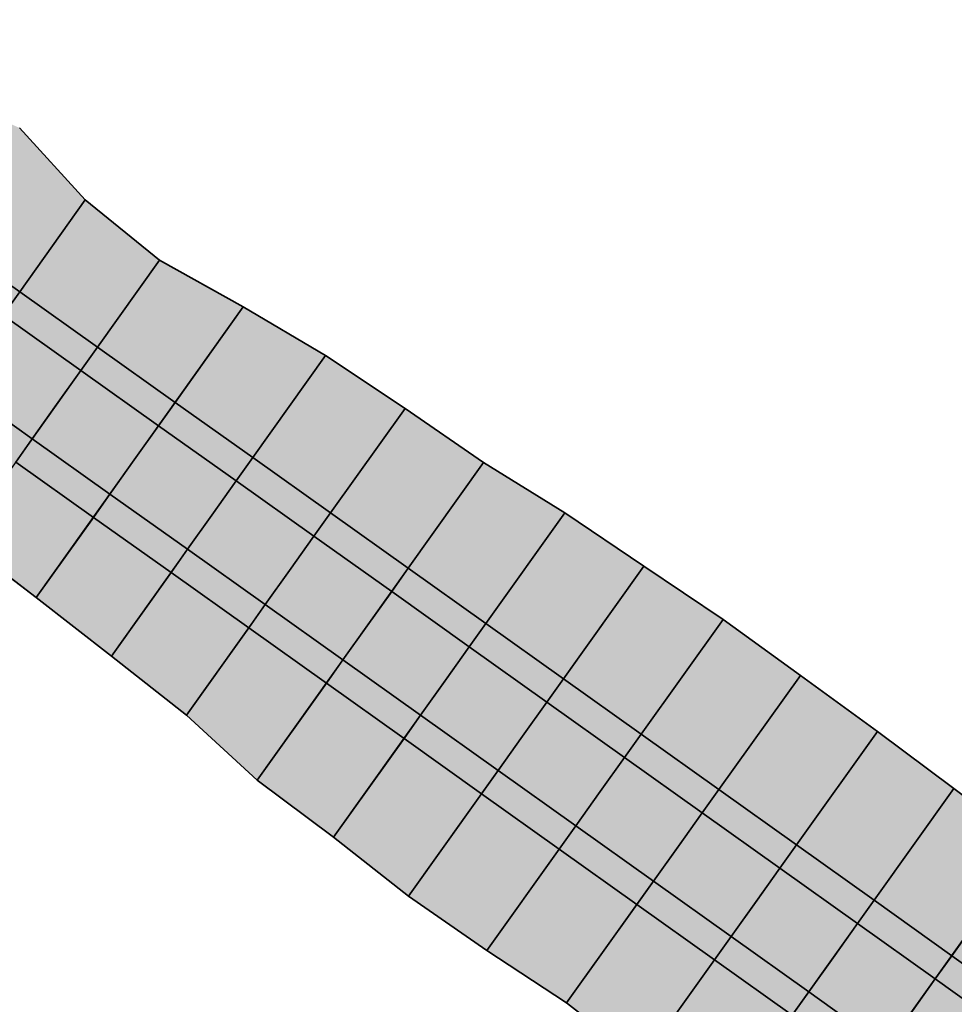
# Model space of a CAD drawing. Header units: metres. Extents: x 203098 to 221755, y 395694 to 403071.
# Tile 5 of 72: x 203175 to 203224, y 396042 to 396093. Entities that reach past the tile are written whole.
import ezdxf

# ---------------------------------------------------------------- set-up
doc = ezdxf.new("R2010")
doc.units = ezdxf.units.M
for name, color, linetype in [('C3D-CORRIDOR', 7, 'Continuous'), ('C3D-CORRIDOR_INSERTIONS', 253, 'Continuous'), ('C3D-CORRIDOR_REGIONS', 140, 'Continuous')]:
    doc.layers.add(name, color=color, linetype=linetype)
for name, color, linetype, lineweight in [('N-WA-GR-GRAS-V', 61, 'Continuous', 18), ('N-WA-GW-AFWERKEN_INZAAIEN-G', 60, 'Continuous', 35), ('N-WA-GW-DIJK_KRUIN_BINNEN-G', 90, 'Continuous', 35), ('N-WA-GW-DIJK_KRUIN_BUITEN-G', 90, 'Continuous', 35), ('N-WA-GW-DIJK_TEEN_BINNEN-G', 90, 'Continuous', 35), ('N-WA-GW-DIJK_TEEN_BUITEN-G', 90, 'Continuous', 35), ('N-WA-VH-VERHARDING_ASFALT-G', 252, 'Continuous', 35), ('N-WA-VH-VERHARDING_ASFALT-V', 252, 'Continuous', 18), ('N-WA-VH-VERHARDING_GRASBETONSTEEN-G', 102, 'Continuous', 35), ('N-WA-VH-VERHARDING_GRASBETONSTEEN-V', 75, 'Continuous', 18)]:
    doc.layers.add(name, color=color, linetype=linetype, lineweight=lineweight)

# ---------------------------------------------------------------- blocks, each defined once
blk = doc.blocks.new('*U380')
at = {"layer": 'N-WA-GR-GRAS-V'}
for points in [[(203275.22, 396007.212), (203272.283, 396009.309), (203268.213, 396012.214), (203264.144, 396015.118), (203260.074, 396018.023), (203256.004, 396020.928), (203251.935, 396023.833), (203247.865, 396026.737), (203243.795, 396029.642), (203239.726, 396032.547), (203235.656, 396035.452), (203231.586, 396038.356), (203227.517, 396041.261), (203223.447, 396044.166), (203219.377, 396047.071), (203215.307, 396049.976), (203211.237, 396052.88), (203207.166, 396055.784), (203203.094, 396058.687), (203199.022, 396061.59), (203194.949, 396064.491), (203190.875, 396067.392), (203186.801, 396070.292), (203182.727, 396073.191), (203178.652, 396076.09), (203174.576, 396078.987), (203170.5, 396081.884), (203166.423, 396084.78), (203162.346, 396087.675), (203161.758, 396088.093), (203165.43, 396093.267), (203165.999, 396092.821), (203169.891, 396089.662), (203174.556, 396087.593), (203178.007, 396083.814), (203181.902, 396080.66), (203186.294, 396078.205), (203190.611, 396075.646), (203194.778, 396072.873), (203198.895, 396070.032), (203203.154, 396067.39), (203207.309, 396064.6), (203211.464, 396061.811), (203215.511, 396058.872), (203219.551, 396055.922), (203223.561, 396052.933), (203227.555, 396049.922), (203231.634, 396047.03), (203235.69, 396044.106), (203239.81, 396041.271), (203243.87, 396038.354), (203247.958, 396035.475), (203251.98, 396032.502), (203256.045, 396029.592), (203260.112, 396026.683), (203264.167, 396023.758), (203268.194, 396020.792), (203272.17, 396017.757), (203276.296, 396014.931), (203279.348, 396012.995), (203275.22, 396007.212)], [(203267.395, 395996.249), (203264.284, 395998.102), (203261.113, 396002.266), (203257.675, 396006.056), (203253.69, 396009.079), (203249.227, 396011.433), (203243.922, 396012.606), (203239.842, 396015.496), (203235.804, 396018.446), (203231.761, 396021.388), (203227.74, 396024.361), (203223.607, 396027.177), (203219.538, 396030.083), (203215.49, 396033.018), (203211.367, 396035.848), (203207.208, 396038.628), (203203.255, 396041.692), (203199.069, 396044.431), (203194.965, 396047.285), (203191.036, 396050.382), (203187.028, 396053.371), (203183.319, 396056.778), (203179.395, 396059.885), (203175.441, 396062.95), (203171.462, 396065.978), (203167.21, 396068.624), (203163.119, 396071.496), (203158.794, 396074.038), (203154.406, 396076.492), (203153.698, 396076.739), (203157.474, 396082.059), (203158.062, 396081.641), (203162.138, 396078.747), (203166.214, 396075.852), (203170.289, 396072.956), (203174.363, 396070.059), (203178.437, 396067.161), (203182.511, 396064.263), (203186.583, 396061.364), (203190.656, 396058.464), (203194.727, 396055.563), (203198.798, 396052.662), (203202.869, 396049.759), (203206.939, 396046.856), (203211.008, 396043.952), (203215.078, 396041.048), (203219.148, 396038.143), (203223.217, 396035.238), (203227.287, 396032.333), (203231.357, 396029.429), (203235.427, 396026.524), (203239.496, 396023.619), (203243.566, 396020.714), (203247.636, 396017.809), (203251.705, 396014.905), (203255.775, 396012), (203259.845, 396009.095), (203263.914, 396006.19), (203267.984, 396003.286), (203270.921, 396001.189), (203267.395, 395996.249)]]:
    blk.add_hatch(color=256, dxfattribs=at).paths.add_polyline_path(points, flags=0)
at = {"layer": 'N-WA-VH-VERHARDING_ASFALT-V'}
for points in [[(203273.071, 396004.201), (203270.134, 396006.297), (203266.064, 396009.202), (203261.994, 396012.107), (203257.925, 396015.012), (203253.855, 396017.916), (203249.785, 396020.821), (203245.715, 396023.726), (203241.646, 396026.631), (203237.576, 396029.535), (203233.506, 396032.44), (203229.437, 396035.345), (203225.367, 396038.25), (203221.297, 396041.154), (203217.228, 396044.059), (203213.158, 396046.964), (203209.088, 396049.868), (203205.017, 396052.772), (203200.946, 396055.674), (203196.875, 396058.576), (203192.802, 396061.478), (203188.729, 396064.378), (203184.656, 396067.277), (203180.582, 396070.176), (203176.508, 396073.074), (203172.432, 396075.971), (203168.357, 396078.868), (203164.281, 396081.763), (203160.204, 396084.658), (203159.616, 396085.076), (203160.889, 396086.87), (203161.477, 396086.452), (203165.554, 396083.557), (203169.631, 396080.661), (203173.707, 396077.765), (203177.782, 396074.867), (203181.857, 396071.969), (203185.932, 396069.07), (203190.005, 396066.17), (203194.079, 396063.269), (203198.151, 396060.368), (203202.223, 396057.466), (203206.295, 396054.563), (203210.366, 396051.659), (203214.436, 396048.755), (203218.506, 396045.85), (203222.575, 396042.945), (203226.645, 396040.04), (203230.715, 396037.136), (203234.784, 396034.231), (203238.854, 396031.326), (203242.924, 396028.421), (203246.994, 396025.516), (203251.063, 396022.612), (203255.133, 396019.707), (203259.203, 396016.802), (203263.272, 396013.897), (203267.342, 396010.993), (203271.412, 396008.088), (203274.349, 396005.991), (203273.071, 396004.201)], [(203271.793, 396002.41), (203268.855, 396004.507), (203264.786, 396007.411), (203260.716, 396010.316), (203256.646, 396013.221), (203252.577, 396016.126), (203248.507, 396019.03), (203244.437, 396021.935), (203240.368, 396024.84), (203236.298, 396027.745), (203232.228, 396030.649), (203228.159, 396033.554), (203224.089, 396036.459), (203220.019, 396039.364), (203215.95, 396042.268), (203211.88, 396045.173), (203207.81, 396048.077), (203203.74, 396050.981), (203199.669, 396053.883), (203195.598, 396056.785), (203191.526, 396059.686), (203187.453, 396062.586), (203183.38, 396065.485), (203179.307, 396068.384), (203175.233, 396071.281), (203171.158, 396074.178), (203167.083, 396077.074), (203163.007, 396079.97), (203158.93, 396082.864), (203158.342, 396083.282), (203159.616, 396085.076), (203160.204, 396084.658), (203164.281, 396081.763), (203168.357, 396078.868), (203172.432, 396075.971), (203176.508, 396073.074), (203180.582, 396070.176), (203184.656, 396067.277), (203188.729, 396064.378), (203192.802, 396061.478), (203196.875, 396058.576), (203200.946, 396055.674), (203205.017, 396052.772), (203209.088, 396049.868), (203213.158, 396046.964), (203217.228, 396044.059), (203221.297, 396041.154), (203225.367, 396038.25), (203229.437, 396035.345), (203233.506, 396032.44), (203237.576, 396029.535), (203241.646, 396026.631), (203245.715, 396023.726), (203249.785, 396020.821), (203253.855, 396017.916), (203257.925, 396015.012), (203261.994, 396012.107), (203266.064, 396009.202), (203270.134, 396006.297), (203273.071, 396004.201), (203271.793, 396002.41)]]:
    blk.add_hatch(color=256, dxfattribs=at).paths.add_polyline_path(points, flags=0)
at = {"layer": 'N-WA-VH-VERHARDING_GRASBETONSTEEN-V'}
for points in [[(203274.349, 396005.991), (203271.412, 396008.088), (203267.342, 396010.993), (203263.272, 396013.897), (203259.203, 396016.802), (203255.133, 396019.707), (203251.063, 396022.612), (203246.994, 396025.516), (203242.924, 396028.421), (203238.854, 396031.326), (203234.784, 396034.231), (203230.715, 396037.136), (203226.645, 396040.04), (203222.575, 396042.945), (203218.506, 396045.85), (203214.436, 396048.755), (203210.366, 396051.659), (203206.295, 396054.563), (203202.223, 396057.466), (203198.151, 396060.368), (203194.079, 396063.269), (203190.005, 396066.17), (203185.932, 396069.07), (203181.857, 396071.969), (203177.782, 396074.867), (203173.707, 396077.765), (203169.631, 396080.661), (203165.554, 396083.557), (203161.477, 396086.452), (203160.889, 396086.87), (203161.758, 396088.093), (203162.346, 396087.675), (203166.423, 396084.78), (203170.5, 396081.884), (203174.576, 396078.987), (203178.652, 396076.09), (203182.727, 396073.191), (203186.801, 396070.292), (203190.875, 396067.392), (203194.949, 396064.491), (203199.022, 396061.59), (203203.094, 396058.687), (203207.166, 396055.784), (203211.237, 396052.88), (203215.307, 396049.976), (203219.377, 396047.071), (203223.447, 396044.166), (203227.517, 396041.261), (203231.586, 396038.356), (203235.656, 396035.452), (203239.726, 396032.547), (203243.795, 396029.642), (203247.865, 396026.737), (203251.935, 396023.833), (203256.004, 396020.928), (203260.074, 396018.023), (203264.144, 396015.118), (203268.213, 396012.214), (203272.283, 396009.309), (203275.22, 396007.212), (203274.349, 396005.991)], [(203270.921, 396001.189), (203267.984, 396003.286), (203263.914, 396006.19), (203259.845, 396009.095), (203255.775, 396012), (203251.705, 396014.905), (203247.636, 396017.809), (203243.566, 396020.714), (203239.496, 396023.619), (203235.427, 396026.524), (203231.357, 396029.429), (203227.287, 396032.333), (203223.217, 396035.238), (203219.148, 396038.143), (203215.078, 396041.048), (203211.008, 396043.952), (203206.939, 396046.856), (203202.869, 396049.759), (203198.798, 396052.662), (203194.727, 396055.563), (203190.656, 396058.464), (203186.583, 396061.364), (203182.511, 396064.263), (203178.437, 396067.161), (203174.363, 396070.059), (203170.289, 396072.956), (203166.214, 396075.852), (203162.138, 396078.747), (203158.062, 396081.641), (203157.474, 396082.059), (203158.342, 396083.282), (203158.93, 396082.864), (203163.007, 396079.97), (203167.083, 396077.074), (203171.158, 396074.178), (203175.233, 396071.281), (203179.307, 396068.384), (203183.38, 396065.485), (203187.453, 396062.586), (203191.526, 396059.686), (203195.598, 396056.785), (203199.669, 396053.883), (203203.74, 396050.981), (203207.81, 396048.077), (203211.88, 396045.173), (203215.95, 396042.268), (203220.019, 396039.364), (203224.089, 396036.459), (203228.159, 396033.554), (203232.228, 396030.649), (203236.298, 396027.745), (203240.368, 396024.84), (203244.437, 396021.935), (203248.507, 396019.03), (203252.577, 396016.126), (203256.646, 396013.221), (203260.716, 396010.316), (203264.786, 396007.411), (203268.855, 396004.507), (203271.793, 396002.41), (203270.921, 396001.189)]]:
    blk.add_hatch(color=256, dxfattribs=at).paths.add_polyline_path(points, flags=0)
at = {"layer": 'C3D-CORRIDOR_INSERTIONS'}
for points in [[(203167.21, 396068.624), (203178.007, 396083.814)], [(203171.462, 396065.978), (203181.902, 396080.66)], [(203175.441, 396062.95), (203186.294, 396078.205)], [(203179.395, 396059.885), (203190.611, 396075.646)], [(203183.319, 396056.778), (203194.778, 396072.873)], [(203187.028, 396053.371), (203198.895, 396070.032)], [(203191.036, 396050.382), (203203.154, 396067.39)], [(203194.965, 396047.285), (203207.309, 396064.6)], [(203199.069, 396044.431), (203211.464, 396061.811)], [(203203.255, 396041.692), (203215.511, 396058.872)], [(203207.208, 396038.628), (203219.551, 396055.922)], [(203211.367, 396035.848), (203223.561, 396052.933)], [(203215.49, 396033.018), (203227.555, 396049.922)]]:
    blk.add_lwpolyline(points, dxfattribs=at)
at = {"layer": 'C3D-CORRIDOR_REGIONS'}
for points in [[(203227.555, 396049.922), (203223.561, 396052.933), (203219.551, 396055.922), (203215.511, 396058.872), (203211.464, 396061.811), (203207.309, 396064.6), (203203.154, 396067.39), (203198.895, 396070.032), (203194.778, 396072.873), (203190.611, 396075.646), (203186.294, 396078.205), (203181.902, 396080.66), (203178.007, 396083.814), (203174.556, 396087.593)], [(203171.462, 396065.978), (203175.441, 396062.95), (203179.395, 396059.885), (203183.319, 396056.778), (203187.028, 396053.371), (203191.036, 396050.382), (203194.965, 396047.285), (203199.069, 396044.431), (203203.255, 396041.692), (203207.208, 396038.628)]]:
    blk.add_lwpolyline(points, dxfattribs=at)
at = {"layer": 'N-WA-GW-AFWERKEN_INZAAIEN-G'}
for p, q in [((203174.576, 396078.987, 15.701), (203178.007, 396083.814, 13.727)), ((203178.652, 396076.09, 15.701), (203181.902, 396080.66, 13.832)), ((203182.727, 396073.191, 15.701), (203186.294, 396078.205, 13.65)), ((203186.801, 396070.292, 15.701), (203190.611, 396075.646, 13.511)), ((203190.875, 396067.392, 15.701), (203194.778, 396072.873, 13.458)), ((203194.949, 396064.491, 15.701), (203198.895, 396070.032, 13.434)), ((203199.022, 396061.59, 15.701), (203203.154, 396067.39, 13.327)), ((203178.437, 396067.161, 15.701), (203175.441, 396062.95, 13.978)), ((203203.094, 396058.687, 15.701), (203207.309, 396064.6, 13.281)), ((203182.511, 396064.263, 15.701), (203179.395, 396059.885, 13.91)), ((203207.166, 396055.784, 15.701), (203211.464, 396061.811, 13.233)), ((203186.583, 396061.364, 15.701), (203183.319, 396056.778, 13.825)), ((203190.656, 396058.464, 15.701), (203187.028, 396053.371, 13.617)), ((203211.237, 396052.88, 15.701), (203215.511, 396058.872, 13.248)), ((203215.307, 396049.976, 15.701), (203219.551, 396055.922, 13.266)), ((203194.727, 396055.563, 15.701), (203191.036, 396050.382, 13.581)), ((203219.377, 396047.071, 15.701), (203223.561, 396052.933, 13.3)), ((203198.798, 396052.662, 15.701), (203194.965, 396047.285, 13.5)), ((203202.869, 396049.759, 15.701), (203199.069, 396044.431, 13.52)), ((203223.447, 396044.166, 15.701), (203227.555, 396049.922, 13.344)), ((203206.939, 396046.856, 15.701), (203203.255, 396041.692, 13.586)), ((203211.008, 396043.952, 15.701), (203207.208, 396038.628, 13.52))]:
    blk.add_line(p, q, dxfattribs=at)
at = {"layer": 'N-WA-GW-DIJK_KRUIN_BINNEN-G'}
for p, q in [((203174.576, 396078.987, 15.701), (203170.5, 396081.884, 15.709)), ((203178.652, 396076.09, 15.701), (203174.576, 396078.987, 15.701)), ((203177.782, 396074.867, 15.701), (203173.707, 396077.765, 15.701)), ((203182.727, 396073.191, 15.701), (203178.652, 396076.09, 15.701)), ((203181.857, 396071.969, 15.701), (203177.782, 396074.867, 15.701)), ((203186.801, 396070.292, 15.701), (203182.727, 396073.191, 15.701)), ((203185.932, 396069.07, 15.701), (203181.857, 396071.969, 15.701)), ((203190.875, 396067.392, 15.701), (203186.801, 396070.292, 15.701)), ((203190.005, 396066.17, 15.701), (203185.932, 396069.07, 15.701)), ((203194.949, 396064.491, 15.701), (203190.875, 396067.392, 15.701)), ((203194.079, 396063.269, 15.701), (203190.005, 396066.17, 15.701)), ((203199.022, 396061.59, 15.701), (203194.949, 396064.491, 15.701)), ((203198.151, 396060.368, 15.701), (203194.079, 396063.269, 15.701)), ((203203.094, 396058.687, 15.701), (203199.022, 396061.59, 15.701)), ((203202.223, 396057.466, 15.701), (203198.151, 396060.368, 15.701)), ((203207.166, 396055.784, 15.701), (203203.094, 396058.687, 15.701)), ((203206.295, 396054.563, 15.701), (203202.223, 396057.466, 15.701)), ((203211.237, 396052.88, 15.701), (203207.166, 396055.784, 15.701)), ((203210.366, 396051.659, 15.701), (203206.295, 396054.563, 15.701)), ((203215.307, 396049.976, 15.701), (203211.237, 396052.88, 15.701)), ((203214.436, 396048.755, 15.701), (203210.366, 396051.659, 15.701)), ((203219.377, 396047.071, 15.701), (203215.307, 396049.976, 15.701)), ((203218.506, 396045.85, 15.701), (203214.436, 396048.755, 15.701)), ((203223.447, 396044.166, 15.701), (203219.377, 396047.071, 15.701)), ((203222.575, 396042.945, 15.701), (203218.506, 396045.85, 15.701)), ((203227.517, 396041.261, 15.701), (203223.447, 396044.166, 15.701)), ((203226.645, 396040.04, 15.701), (203222.575, 396042.945, 15.701))]:
    blk.add_line(p, q, dxfattribs=at)
at = {"layer": 'N-WA-GW-DIJK_KRUIN_BUITEN-G'}
for p, q in [((203175.233, 396071.281, 15.701), (203171.158, 396074.178, 15.701)), ((203179.307, 396068.384, 15.701), (203175.233, 396071.281, 15.701)), ((203178.437, 396067.161, 15.701), (203174.363, 396070.059, 15.701)), ((203183.38, 396065.485, 15.701), (203179.307, 396068.384, 15.701)), ((203182.511, 396064.263, 15.701), (203178.437, 396067.161, 15.701)), ((203187.453, 396062.586, 15.701), (203183.38, 396065.485, 15.701)), ((203186.583, 396061.364, 15.701), (203182.511, 396064.263, 15.701)), ((203191.526, 396059.686, 15.701), (203187.453, 396062.586, 15.701)), ((203190.656, 396058.464, 15.701), (203186.583, 396061.364, 15.701)), ((203195.598, 396056.785, 15.701), (203191.526, 396059.686, 15.701)), ((203194.727, 396055.563, 15.701), (203190.656, 396058.464, 15.701)), ((203199.669, 396053.883, 15.701), (203195.598, 396056.785, 15.701)), ((203198.798, 396052.662, 15.701), (203194.727, 396055.563, 15.701)), ((203203.74, 396050.981, 15.701), (203199.669, 396053.883, 15.701)), ((203202.869, 396049.759, 15.701), (203198.798, 396052.662, 15.701)), ((203207.81, 396048.077, 15.701), (203203.74, 396050.981, 15.701)), ((203206.939, 396046.856, 15.701), (203202.869, 396049.759, 15.701)), ((203211.88, 396045.173, 15.701), (203207.81, 396048.077, 15.701)), ((203211.008, 396043.952, 15.701), (203206.939, 396046.856, 15.701)), ((203215.95, 396042.268, 15.701), (203211.88, 396045.173, 15.701)), ((203215.078, 396041.048, 15.701), (203211.008, 396043.952, 15.701)), ((203220.019, 396039.364, 15.701), (203215.95, 396042.268, 15.701))]:
    blk.add_line(p, q, dxfattribs=at)
at = {"layer": 'N-WA-GW-DIJK_TEEN_BINNEN-G'}
for p, q in [((203178.007, 396083.814, 13.727), (203174.556, 396087.593, 13.374)), ((203181.902, 396080.66, 13.832), (203178.007, 396083.814, 13.727)), ((203186.294, 396078.205, 13.65), (203181.902, 396080.66, 13.832)), ((203190.611, 396075.646, 13.511), (203186.294, 396078.205, 13.65)), ((203194.778, 396072.873, 13.458), (203190.611, 396075.646, 13.511)), ((203198.895, 396070.032, 13.434), (203194.778, 396072.873, 13.458)), ((203203.154, 396067.39, 13.327), (203198.895, 396070.032, 13.434)), ((203207.309, 396064.6, 13.281), (203203.154, 396067.39, 13.327)), ((203211.464, 396061.811, 13.233), (203207.309, 396064.6, 13.281)), ((203215.511, 396058.872, 13.248), (203211.464, 396061.811, 13.233)), ((203219.551, 396055.922, 13.266), (203215.511, 396058.872, 13.248)), ((203223.561, 396052.933, 13.3), (203219.551, 396055.922, 13.266)), ((203227.555, 396049.922, 13.344), (203223.561, 396052.933, 13.3))]:
    blk.add_line(p, q, dxfattribs=at)
at = {"layer": 'N-WA-GW-DIJK_TEEN_BUITEN-G'}
for p, q in [((203175.441, 396062.95, 13.978), (203171.462, 396065.978, 14.032)), ((203179.395, 396059.885, 13.91), (203175.441, 396062.95, 13.978)), ((203183.319, 396056.778, 13.825), (203179.395, 396059.885, 13.91)), ((203187.028, 396053.371, 13.617), (203183.319, 396056.778, 13.825)), ((203191.036, 396050.382, 13.581), (203187.028, 396053.371, 13.617)), ((203194.965, 396047.285, 13.5), (203191.036, 396050.382, 13.581)), ((203199.069, 396044.431, 13.52), (203194.965, 396047.285, 13.5)), ((203203.255, 396041.692, 13.586), (203199.069, 396044.431, 13.52)), ((203207.208, 396038.628, 13.52), (203203.255, 396041.692, 13.586))]:
    blk.add_line(p, q, dxfattribs=at)
at = {"layer": 'N-WA-VH-VERHARDING_ASFALT-G'}
for p, q in [((203176.508, 396073.074, 15.701), (203177.782, 396074.867, 15.701)), ((203176.508, 396073.074, 15.701), (203175.233, 396071.281, 15.701)), ((203180.582, 396070.176, 15.701), (203181.857, 396071.969, 15.701)), ((203180.582, 396070.176, 15.701), (203179.307, 396068.384, 15.701)), ((203184.656, 396067.277, 15.701), (203185.932, 396069.07, 15.701)), ((203184.656, 396067.277, 15.701), (203183.38, 396065.485, 15.701)), ((203188.729, 396064.378, 15.701), (203190.005, 396066.17, 15.701)), ((203188.729, 396064.378, 15.701), (203187.453, 396062.586, 15.701)), ((203192.802, 396061.478, 15.701), (203194.079, 396063.269, 15.701)), ((203192.802, 396061.478, 15.701), (203191.526, 396059.686, 15.701)), ((203196.875, 396058.576, 15.701), (203198.151, 396060.368, 15.701)), ((203196.875, 396058.576, 15.701), (203195.598, 396056.785, 15.701)), ((203200.946, 396055.674, 15.701), (203202.223, 396057.466, 15.701)), ((203200.946, 396055.674, 15.701), (203199.669, 396053.883, 15.701)), ((203205.017, 396052.772, 15.701), (203206.295, 396054.563, 15.701)), ((203205.017, 396052.772, 15.701), (203203.74, 396050.981, 15.701)), ((203209.088, 396049.868, 15.701), (203210.366, 396051.659, 15.701)), ((203209.088, 396049.868, 15.701), (203207.81, 396048.077, 15.701)), ((203213.158, 396046.964, 15.701), (203214.436, 396048.755, 15.701)), ((203213.158, 396046.964, 15.701), (203211.88, 396045.173, 15.701)), ((203217.228, 396044.059, 15.701), (203218.506, 396045.85, 15.701)), ((203217.228, 396044.059, 15.701), (203215.95, 396042.268, 15.701)), ((203221.297, 396041.154, 15.701), (203222.575, 396042.945, 15.701))]:
    blk.add_line(p, q, dxfattribs=at)
at = {"layer": 'N-WA-VH-VERHARDING_GRASBETONSTEEN-G'}
for p, q in [((203173.707, 396077.765, 15.701), (203174.576, 396078.987, 15.701)), ((203177.782, 396074.867, 15.701), (203178.652, 396076.09, 15.701)), ((203181.857, 396071.969, 15.701), (203182.727, 396073.191, 15.701)), ((203175.233, 396071.281, 15.701), (203174.363, 396070.059, 15.701)), ((203185.932, 396069.07, 15.701), (203186.801, 396070.292, 15.701)), ((203179.307, 396068.384, 15.701), (203178.437, 396067.161, 15.701)), ((203190.005, 396066.17, 15.701), (203190.875, 396067.392, 15.701)), ((203183.38, 396065.485, 15.701), (203182.511, 396064.263, 15.701)), ((203194.079, 396063.269, 15.701), (203194.949, 396064.491, 15.701)), ((203187.453, 396062.586, 15.701), (203186.583, 396061.364, 15.701)), ((203198.151, 396060.368, 15.701), (203199.022, 396061.59, 15.701)), ((203191.526, 396059.686, 15.701), (203190.656, 396058.464, 15.701)), ((203202.223, 396057.466, 15.701), (203203.094, 396058.687, 15.701)), ((203195.598, 396056.785, 15.701), (203194.727, 396055.563, 15.701)), ((203206.295, 396054.563, 15.701), (203207.166, 396055.784, 15.701)), ((203199.669, 396053.883, 15.701), (203198.798, 396052.662, 15.701)), ((203210.366, 396051.659, 15.701), (203211.237, 396052.88, 15.701)), ((203203.74, 396050.981, 15.701), (203202.869, 396049.759, 15.701)), ((203214.436, 396048.755, 15.701), (203215.307, 396049.976, 15.701)), ((203207.81, 396048.077, 15.701), (203206.939, 396046.856, 15.701)), ((203218.506, 396045.85, 15.701), (203219.377, 396047.071, 15.701)), ((203211.88, 396045.173, 15.701), (203211.008, 396043.952, 15.701)), ((203222.575, 396042.945, 15.701), (203223.447, 396044.166, 15.701)), ((203215.95, 396042.268, 15.701), (203215.078, 396041.048, 15.701))]:
    blk.add_line(p, q, dxfattribs=at)

msp = doc.modelspace()

# ---------------------------------------------------------------- block references
at = {"layer": 'C3D-CORRIDOR'}
msp.add_blockref('*U380', (0, 0), dxfattribs=at)

doc.saveas('drawing.dxf')
